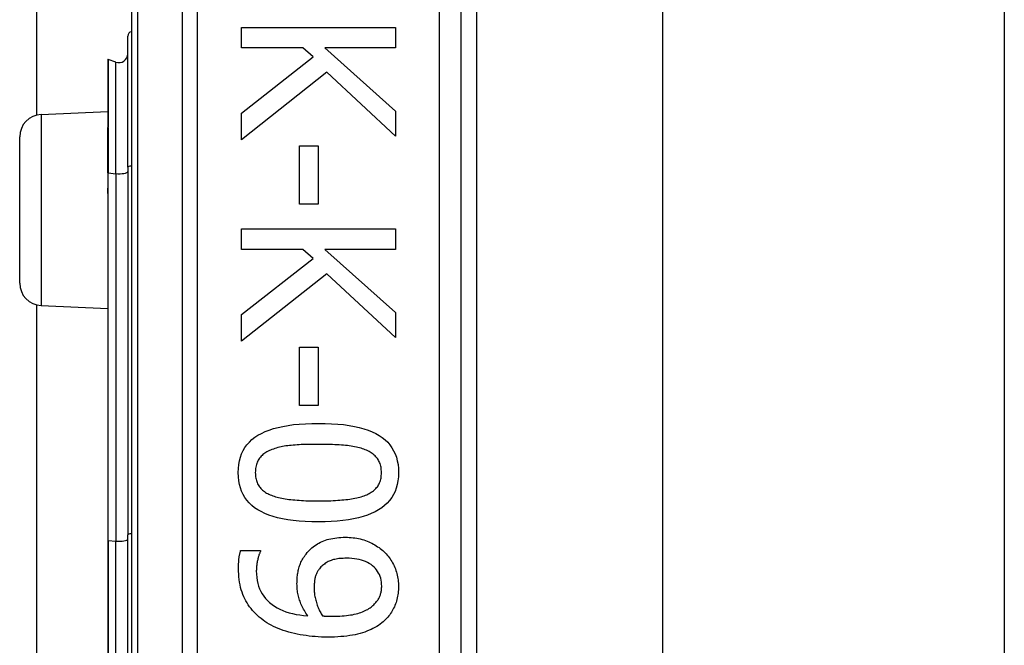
# Model space of a CAD drawing. Header units: inches. Extents: x 0 to 120, y -11 to 78.
# Tile 57 of 90: x 33.825 to 35.116, y 56.942 to 57.762. Entities that reach past the tile are written whole.
import ezdxf

# ---------------------------------------------------------------- set-up
doc = ezdxf.new("R2010")
doc.units = ezdxf.units.IN
doc.header["$LTSCALE"] = 7.213522
doc.header["$MEASUREMENT"] = 0
doc.layers.add('Visible Edges(ANSI)', color=7, linetype='Continuous', lineweight=25)
doc.layers.add('Visible Tangent Edges(ANSI)', color=7, linetype='Continuous', lineweight=25)

msp = doc.modelspace()

# ---------------------------------------------------------------- linework, layer by layer
at = {"layer": 'Visible Edges(ANSI)'}
for p, q in [((33.8477, 57.637), (33.8477, 62.0256)), ((33.9716, 58.3783), (33.9716, 55.6219)), ((34.4041, 55.9017), (34.4041, 58.0984)), ((34.4242, 57.9198), (34.4242, 56.0803)), ((34.668, 57.9015), (34.668, 56.0987)), ((35.1161, 57.9015), (35.1161, 56.0987)), ((34.116, 57.7517), (34.3178, 57.7517)), ((34.116, 57.7249), (34.116, 57.7517)), ((34.3178, 57.7517), (34.3178, 57.7249)), ((33.9669, 57.5686), (33.9669, 57.7405)), ((34.1966, 57.7249), (34.116, 57.7249)), ((34.2098, 57.7131), (34.1966, 57.7249)), ((34.2251, 57.7249), (34.3178, 57.6422)), ((34.3178, 57.7249), (34.2251, 57.7249)), ((33.9406, 57.7095), (33.9406, 57.6206)), ((33.9514, 57.7064), (33.9414, 57.71)), ((34.116, 57.6394), (34.2098, 57.7131)), ((34.2277, 57.693), (34.116, 57.6046)), ((34.3178, 57.6095), (34.2277, 57.693)), ((33.8532, 57.6378), (33.9406, 57.6416)), ((34.3178, 57.6422), (34.3178, 57.6095)), ((34.116, 57.6046), (34.116, 57.6394)), ((33.9406, 57.6206), (33.9406, 57.6197)), ((33.9406, 57.5611), (33.9406, 57.6197)), ((33.8252, 57.4167), (33.8252, 57.6085)), ((34.192, 57.5967), (34.2166, 57.5967)), ((34.192, 57.5203), (34.192, 57.5967)), ((34.2166, 57.5967), (34.2166, 57.5203)), ((33.9669, 57.5686), (33.9669, 57.087)), ((33.9406, 57.5611), (33.9406, 57.5423)), ((33.9406, 57.5423), (33.9406, 57.534)), ((33.9406, 57.534), (33.9406, 57.0794)), ((34.2166, 57.5203), (34.192, 57.5203)), ((34.116, 57.4878), (34.3178, 57.4878)), ((34.116, 57.461), (34.116, 57.4878)), ((34.3178, 57.4878), (34.3178, 57.461)), ((34.1966, 57.461), (34.116, 57.461)), ((34.2098, 57.4492), (34.1966, 57.461)), ((34.2251, 57.461), (34.3178, 57.3782)), ((34.3178, 57.461), (34.2251, 57.461)), ((34.116, 57.3755), (34.2098, 57.4492)), ((34.2277, 57.4291), (34.116, 57.3406)), ((34.3178, 57.3455), (34.2277, 57.4291)), ((33.8477, 56.6119), (33.8477, 57.3882)), ((33.8532, 57.3875), (33.9406, 57.3836)), ((34.116, 57.3406), (34.116, 57.3755)), ((34.3178, 57.3782), (34.3178, 57.3455)), ((34.192, 57.3328), (34.2166, 57.3328)), ((34.192, 57.2564), (34.192, 57.3328)), ((34.2166, 57.3328), (34.2166, 57.2564)), ((34.2166, 57.2564), (34.192, 57.2564)), ((33.9669, 56.9131), (33.9669, 57.087)), ((33.9406, 57.0794), (33.9406, 56.9208)), ((34.1148, 57.0662), (34.1408, 57.0662)), ((34.1408, 57.0662), (34.1408, 57.0649))]:
    msp.add_line(p, q, dxfattribs=at)
at = {"layer": 'Visible Edges(ANSI)', "flags": 128}
for points in [[(34.1117, 57.1684), (34.1119, 57.1739), (34.1124, 57.179), (34.1133, 57.184), (34.1146, 57.1887), (34.1162, 57.1931), (34.1182, 57.1973), (34.1205, 57.2013), (34.1232, 57.205), (34.1263, 57.2085), (34.1297, 57.2117), (34.1335, 57.2147), (34.1376, 57.2174), (34.1422, 57.2199), (34.147, 57.2222), (34.1523, 57.2242), (34.158, 57.2261), (34.164, 57.2277), (34.1704, 57.2291), (34.1772, 57.2303), (34.1843, 57.2313), (34.1918, 57.232), (34.1998, 57.2326), (34.208, 57.2329), (34.2167, 57.233)], [(34.2167, 57.233), (34.2256, 57.2329), (34.2341, 57.2326), (34.2422, 57.232), (34.2499, 57.2313), (34.2571, 57.2303), (34.264, 57.2291), (34.2704, 57.2276), (34.2765, 57.226), (34.2821, 57.2241), (34.2874, 57.2221), (34.2922, 57.2198), (34.2966, 57.2172), (34.3006, 57.2145), (34.3043, 57.2115), (34.3077, 57.2083), (34.3106, 57.2048), (34.3133, 57.2011), (34.3155, 57.1971), (34.3175, 57.193), (34.3191, 57.1885), (34.3203, 57.1839), (34.3212, 57.179), (34.3217, 57.1738), (34.3219, 57.1684)], [(34.2167, 57.2055), (34.2132, 57.2055), (34.2098, 57.2055), (34.2065, 57.2055), (34.2033, 57.2054), (34.2002, 57.2053), (34.1972, 57.2052), (34.1943, 57.2051), (34.1915, 57.205), (34.1888, 57.2048), (34.1862, 57.2046), (34.1836, 57.2044), (34.1812, 57.2042), (34.1789, 57.204), (34.1766, 57.2037), (34.1743, 57.2034), (34.1721, 57.203), (34.1699, 57.2026), (34.1678, 57.2022), (34.1657, 57.2017), (34.1636, 57.2012), (34.1616, 57.2006), (34.1597, 57.2), (34.1578, 57.1994), (34.1559, 57.1987)], [(34.2782, 57.1985), (34.2764, 57.1992), (34.2746, 57.1998), (34.2727, 57.2004), (34.2707, 57.2009), (34.2687, 57.2015), (34.2666, 57.2019), (34.2643, 57.2024), (34.2621, 57.2028), (34.2597, 57.2032), (34.2573, 57.2035), (34.2548, 57.2038), (34.2522, 57.2041), (34.2496, 57.2043), (34.2469, 57.2045), (34.2441, 57.2047), (34.2413, 57.2049), (34.2384, 57.205), (34.2355, 57.2052), (34.2325, 57.2053), (34.2295, 57.2054), (34.2264, 57.2055), (34.2232, 57.2055), (34.22, 57.2055), (34.2167, 57.2055)], [(34.1559, 57.1987), (34.1542, 57.198), (34.1525, 57.1973), (34.1509, 57.1965), (34.1494, 57.1957), (34.148, 57.1948), (34.1466, 57.1939), (34.1453, 57.193), (34.1441, 57.192), (34.1429, 57.1909), (34.1418, 57.1898), (34.1407, 57.1887), (34.1398, 57.1875), (34.1389, 57.1862), (34.138, 57.1849), (34.1373, 57.1836), (34.1366, 57.1821), (34.136, 57.1806), (34.1355, 57.1791), (34.1351, 57.1775), (34.1348, 57.1758), (34.1345, 57.174), (34.1343, 57.1722), (34.1342, 57.1704), (34.1341, 57.1684)], [(34.2995, 57.1684), (34.2994, 57.1703), (34.2993, 57.1721), (34.2991, 57.1738), (34.2989, 57.1755), (34.2985, 57.1771), (34.2981, 57.1787), (34.2977, 57.1802), (34.2971, 57.1817), (34.2965, 57.1831), (34.2958, 57.1844), (34.295, 57.1857), (34.2941, 57.187), (34.2932, 57.1882), (34.2922, 57.1893), (34.2912, 57.1904), (34.29, 57.1915), (34.2888, 57.1925), (34.2875, 57.1935), (34.2861, 57.1944), (34.2847, 57.1953), (34.2832, 57.1962), (34.2816, 57.197), (34.2799, 57.1978), (34.2782, 57.1985)], [(34.2169, 57.104), (34.208, 57.1041), (34.1996, 57.1044), (34.1915, 57.105), (34.1839, 57.1057), (34.1766, 57.1067), (34.1698, 57.1079), (34.1634, 57.1094), (34.1573, 57.111), (34.1517, 57.1129), (34.1464, 57.1149), (34.1416, 57.1173), (34.1372, 57.1198), (34.1331, 57.1225), (34.1294, 57.1255), (34.126, 57.1287), (34.123, 57.1322), (34.1204, 57.1359), (34.1181, 57.1398), (34.1161, 57.144), (34.1146, 57.1484), (34.1133, 57.1531), (34.1124, 57.1579), (34.1119, 57.1631), (34.1117, 57.1684)], [(34.1341, 57.1684), (34.1342, 57.1666), (34.1343, 57.1648), (34.1345, 57.1631), (34.1347, 57.1614), (34.1351, 57.1598), (34.1355, 57.1583), (34.1359, 57.1568), (34.1365, 57.1553), (34.1371, 57.1539), (34.1378, 57.1526), (34.1386, 57.1513), (34.1394, 57.15), (34.1404, 57.1488), (34.1414, 57.1477), (34.1424, 57.1466), (34.1436, 57.1455), (34.1448, 57.1445), (34.1461, 57.1435), (34.1475, 57.1426), (34.1489, 57.1417), (34.1504, 57.1409), (34.152, 57.1401), (34.1537, 57.1394), (34.1554, 57.1387)], [(34.3219, 57.1684), (34.3217, 57.163), (34.3211, 57.1578), (34.3202, 57.1529), (34.319, 57.1482), (34.3173, 57.1438), (34.3153, 57.1396), (34.313, 57.1357), (34.3102, 57.132), (34.3071, 57.1285), (34.3037, 57.1253), (34.2999, 57.1223), (34.2957, 57.1196), (34.2912, 57.1171), (34.2862, 57.1148), (34.281, 57.1128), (34.2753, 57.1109), (34.2693, 57.1093), (34.2629, 57.1079), (34.2562, 57.1067), (34.249, 57.1057), (34.2416, 57.105), (34.2337, 57.1044), (34.2255, 57.1041), (34.2169, 57.104)], [(34.2785, 57.1388), (34.2802, 57.1395), (34.2818, 57.1403), (34.2834, 57.1411), (34.2848, 57.1419), (34.2862, 57.1428), (34.2876, 57.1437), (34.2889, 57.1446), (34.29, 57.1456), (34.2912, 57.1467), (34.2922, 57.1477), (34.2932, 57.1489), (34.2941, 57.15), (34.295, 57.1512), (34.2958, 57.1525), (34.2965, 57.1538), (34.2971, 57.1552), (34.2977, 57.1567), (34.2981, 57.1582), (34.2985, 57.1597), (34.2989, 57.1614), (34.2991, 57.163), (34.2993, 57.1648), (34.2994, 57.1666), (34.2995, 57.1684)], [(34.1554, 57.1387), (34.1571, 57.138), (34.1589, 57.1374), (34.1607, 57.1368), (34.1626, 57.1363), (34.1646, 57.1358), (34.1667, 57.1353), (34.1689, 57.1349), (34.1711, 57.1344), (34.1734, 57.1341), (34.1758, 57.1337), (34.1782, 57.1334), (34.1807, 57.1331), (34.1833, 57.1328), (34.186, 57.1326), (34.1888, 57.1324), (34.1916, 57.1322), (34.1945, 57.132), (34.1975, 57.1319), (34.2005, 57.1317), (34.2036, 57.1316), (34.2068, 57.1316), (34.2101, 57.1315), (34.2135, 57.1315), (34.2169, 57.1315)], [(34.2169, 57.1315), (34.2203, 57.1315), (34.2236, 57.1315), (34.2269, 57.1316), (34.2301, 57.1316), (34.2332, 57.1317), (34.2363, 57.1319), (34.2392, 57.132), (34.2421, 57.1322), (34.2449, 57.1324), (34.2477, 57.1326), (34.2503, 57.1328), (34.2529, 57.1331), (34.2554, 57.1334), (34.2579, 57.1337), (34.2603, 57.1341), (34.2626, 57.1345), (34.2648, 57.1349), (34.267, 57.1353), (34.2691, 57.1358), (34.2711, 57.1364), (34.2731, 57.1369), (34.275, 57.1375), (34.2768, 57.1382), (34.2785, 57.1388)], [(34.2007, 57.0618), (34.2021, 57.0636), (34.2036, 57.0653), (34.2051, 57.0669), (34.2067, 57.0684), (34.2084, 57.0699), (34.2101, 57.0713), (34.2119, 57.0726), (34.2137, 57.0739), (34.2156, 57.075), (34.2176, 57.0762), (34.2196, 57.0772), (34.2217, 57.0782), (34.2238, 57.079), (34.2261, 57.0799), (34.2284, 57.0806), (34.2307, 57.0812), (34.2332, 57.0818), (34.2357, 57.0823), (34.2382, 57.0827), (34.2409, 57.0831), (34.2436, 57.0834), (34.2464, 57.0836), (34.2493, 57.0837), (34.2522, 57.0837)], [(34.2522, 57.0837), (34.2548, 57.0837), (34.2573, 57.0836), (34.2598, 57.0834), (34.2623, 57.0831), (34.2647, 57.0828), (34.2671, 57.0824), (34.2694, 57.082), (34.2718, 57.0815), (34.274, 57.0809), (34.2763, 57.0802), (34.2785, 57.0795), (34.2807, 57.0786), (34.2828, 57.0778), (34.2849, 57.0768), (34.2869, 57.0759), (34.2889, 57.0748), (34.2908, 57.0738), (34.2927, 57.0726), (34.2945, 57.0714), (34.2963, 57.0702), (34.298, 57.0689), (34.2997, 57.0676), (34.3013, 57.0662), (34.3029, 57.0647)], [(34.1121, 57.0433), (34.1121, 57.0442), (34.1121, 57.0451), (34.1121, 57.0461), (34.1121, 57.047), (34.1122, 57.0479), (34.1122, 57.0489), (34.1122, 57.0499), (34.1123, 57.0508), (34.1124, 57.0518), (34.1125, 57.0528), (34.1125, 57.0538), (34.1126, 57.0548), (34.1127, 57.0559), (34.1128, 57.0569), (34.113, 57.0579), (34.1131, 57.0588), (34.1133, 57.0598), (34.1135, 57.0608), (34.1137, 57.0617), (34.1139, 57.0626), (34.1141, 57.0635), (34.1143, 57.0644), (34.1146, 57.0653), (34.1148, 57.0662)], [(34.1408, 57.0649), (34.1405, 57.0643), (34.1402, 57.0637), (34.1399, 57.063), (34.1396, 57.0622), (34.1392, 57.0614), (34.1389, 57.0605), (34.1386, 57.0596), (34.1383, 57.0587), (34.138, 57.0576), (34.1377, 57.0566), (34.1374, 57.0554), (34.1372, 57.0543), (34.1369, 57.0531), (34.1366, 57.0519), (34.1364, 57.0507), (34.1362, 57.0495), (34.136, 57.0483), (34.1359, 57.047), (34.1357, 57.0458), (34.1356, 57.0446), (34.1355, 57.0434), (34.1355, 57.0422), (34.1355, 57.0409), (34.1354, 57.0397)], [(34.1887, 57.0229), (34.1888, 57.0247), (34.1888, 57.0265), (34.1889, 57.0283), (34.189, 57.0301), (34.1892, 57.0318), (34.1894, 57.0335), (34.1896, 57.0352), (34.1898, 57.0369), (34.1901, 57.0385), (34.1905, 57.0401), (34.1908, 57.0417), (34.1912, 57.0432), (34.1916, 57.0448), (34.1921, 57.0463), (34.1927, 57.0479), (34.1933, 57.0494), (34.194, 57.051), (34.1948, 57.0525), (34.1956, 57.054), (34.1965, 57.0556), (34.1975, 57.0571), (34.1985, 57.0587), (34.1995, 57.0602), (34.2007, 57.0618)], [(34.3029, 57.0647), (34.3044, 57.0633), (34.3058, 57.0619), (34.3071, 57.0603), (34.3084, 57.0588), (34.3097, 57.0571), (34.3109, 57.0554), (34.312, 57.0537), (34.3131, 57.0519), (34.3141, 57.0501), (34.3151, 57.0482), (34.316, 57.0462), (34.3169, 57.0442), (34.3177, 57.0422), (34.3184, 57.0402), (34.3191, 57.0381), (34.3196, 57.0361), (34.3202, 57.034), (34.3206, 57.032), (34.321, 57.0299), (34.3213, 57.0279), (34.3216, 57.0258), (34.3217, 57.0237), (34.3218, 57.0217), (34.3219, 57.0196)], [(34.2533, 57.0562), (34.2513, 57.0562), (34.2492, 57.0561), (34.2472, 57.056), (34.2453, 57.0559), (34.2435, 57.0557), (34.2417, 57.0554), (34.24, 57.0551), (34.2383, 57.0548), (34.2367, 57.0544), (34.2352, 57.054), (34.2337, 57.0535), (34.2323, 57.053), (34.231, 57.0524), (34.2296, 57.0518), (34.2284, 57.0511), (34.2271, 57.0504), (34.2259, 57.0496), (34.2247, 57.0487), (34.2235, 57.0478), (34.2224, 57.0469), (34.2213, 57.0459), (34.2202, 57.0448), (34.2192, 57.0437), (34.2182, 57.0425)], [(34.2998, 57.0198), (34.2997, 57.0225), (34.2995, 57.0251), (34.299, 57.0277), (34.2985, 57.0301), (34.2977, 57.0325), (34.2968, 57.0348), (34.2957, 57.0369), (34.2945, 57.039), (34.2931, 57.041), (34.2915, 57.0429), (34.2898, 57.0446), (34.2879, 57.0463), (34.2858, 57.0479), (34.2836, 57.0494), (34.2812, 57.0507), (34.2787, 57.0518), (34.2761, 57.0529), (34.2733, 57.0538), (34.2703, 57.0545), (34.2672, 57.0551), (34.264, 57.0556), (34.2606, 57.056), (34.257, 57.0562), (34.2533, 57.0562)], [(34.1443, 56.9751), (34.1417, 56.9771), (34.1392, 56.9791), (34.1369, 56.9812), (34.1346, 56.9834), (34.1325, 56.9856), (34.1304, 56.9879), (34.1285, 56.9903), (34.1266, 56.9927), (34.1249, 56.9952), (34.1233, 56.9978), (34.1217, 57.0004), (34.1203, 57.0031), (34.119, 57.0059), (34.1178, 57.0088), (34.1167, 57.0117), (34.1157, 57.0148), (34.1149, 57.018), (34.1141, 57.0213), (34.1135, 57.0247), (34.113, 57.0282), (34.1126, 57.0319), (34.1123, 57.0356), (34.1121, 57.0394), (34.1121, 57.0433)], [(34.1354, 57.0397), (34.1356, 57.0354), (34.1359, 57.0312), (34.1365, 57.0272), (34.1374, 57.0233), (34.1385, 57.0196), (34.1398, 57.0161), (34.1414, 57.0127), (34.1432, 57.0095), (34.1453, 57.0064), (34.1476, 57.0035), (34.1501, 57.0007), (34.1529, 56.9981), (34.156, 56.9957), (34.1592, 56.9934), (34.1626, 56.9914), (34.1663, 56.9895), (34.1701, 56.9878), (34.1742, 56.9862), (34.1784, 56.9849), (34.1829, 56.9837), (34.1876, 56.9827), (34.1924, 56.9819), (34.1975, 56.9813), (34.2028, 56.9809)], [(34.2182, 57.0425), (34.2175, 57.0416), (34.2168, 57.0407), (34.2162, 57.0398), (34.2157, 57.0389), (34.2151, 57.0379), (34.2146, 57.037), (34.2142, 57.036), (34.2138, 57.035), (34.2134, 57.034), (34.2131, 57.0329), (34.2128, 57.0319), (34.2125, 57.0308), (34.2123, 57.0297), (34.2121, 57.0286), (34.2119, 57.0275), (34.2118, 57.0264), (34.2116, 57.0252), (34.2115, 57.0241), (34.2114, 57.0229), (34.2113, 57.0217), (34.2112, 57.0205), (34.2112, 57.0193), (34.2112, 57.0181), (34.2112, 57.0168)], [(34.2028, 56.9809), (34.2016, 56.9826), (34.2005, 56.9844), (34.1994, 56.9862), (34.1984, 56.9879), (34.1974, 56.9897), (34.1965, 56.9914), (34.1956, 56.9931), (34.1948, 56.9948), (34.194, 56.9965), (34.1933, 56.9982), (34.1927, 56.9998), (34.1921, 57.0015), (34.1916, 57.0031), (34.1911, 57.0048), (34.1906, 57.0065), (34.1902, 57.0082), (34.1899, 57.0099), (34.1896, 57.0117), (34.1893, 57.0135), (34.1891, 57.0153), (34.189, 57.0172), (34.1888, 57.0191), (34.1888, 57.021), (34.1887, 57.0229)], [(34.2112, 57.0168), (34.2112, 57.0154), (34.2112, 57.0139), (34.2113, 57.0124), (34.2115, 57.0109), (34.2117, 57.0094), (34.2119, 57.0078), (34.2122, 57.0063), (34.2125, 57.0047), (34.2129, 57.0031), (34.2133, 57.0015), (34.2137, 56.9998), (34.2142, 56.9982), (34.2147, 56.9965), (34.2152, 56.9949), (34.2158, 56.9934), (34.2164, 56.9918), (34.2171, 56.9903), (34.2177, 56.9888), (34.2184, 56.9874), (34.2191, 56.986), (34.2199, 56.9846), (34.2206, 56.9833), (34.2214, 56.982), (34.2223, 56.9807)], [(34.2883, 56.9944), (34.2894, 56.9954), (34.2904, 56.9964), (34.2914, 56.9974), (34.2922, 56.9984), (34.2931, 56.9994), (34.2939, 57.0004), (34.2946, 57.0014), (34.2952, 57.0024), (34.2959, 57.0034), (34.2964, 57.0044), (34.2969, 57.0054), (34.2973, 57.0064), (34.2977, 57.0075), (34.2981, 57.0085), (34.2984, 57.0096), (34.2987, 57.0107), (34.299, 57.0117), (34.2992, 57.0128), (34.2994, 57.014), (34.2995, 57.0151), (34.2996, 57.0162), (34.2997, 57.0174), (34.2998, 57.0186), (34.2998, 57.0198)], [(34.3219, 57.0196), (34.3218, 57.0173), (34.3217, 57.015), (34.3216, 57.0128), (34.3213, 57.0106), (34.3211, 57.0085), (34.3207, 57.0064), (34.3203, 57.0043), (34.3198, 57.0022), (34.3192, 57.0002), (34.3186, 56.9983), (34.3179, 56.9963), (34.3172, 56.9944), (34.3164, 56.9926), (34.3155, 56.9907), (34.3146, 56.989), (34.3136, 56.9872), (34.3126, 56.9855), (34.3115, 56.9839), (34.3103, 56.9823), (34.3091, 56.9807), (34.3079, 56.9792), (34.3065, 56.9777), (34.3052, 56.9762), (34.3037, 56.9748)], [(34.235, 56.9802), (34.2384, 56.9802), (34.2416, 56.9803), (34.2448, 56.9804), (34.2478, 56.9806), (34.2508, 56.9808), (34.2536, 56.9811), (34.2563, 56.9815), (34.2589, 56.9819), (34.2615, 56.9823), (34.2639, 56.9828), (34.2662, 56.9834), (34.2684, 56.984), (34.2705, 56.9846), (34.2725, 56.9853), (34.2745, 56.986), (34.2763, 56.9868), (34.2781, 56.9876), (34.2798, 56.9885), (34.2815, 56.9893), (34.283, 56.9903), (34.2845, 56.9913), (34.2858, 56.9923), (34.2871, 56.9933), (34.2883, 56.9944)], [(34.229, 56.9529), (34.2248, 56.9529), (34.2207, 56.953), (34.2166, 56.9532), (34.2126, 56.9535), (34.2086, 56.9539), (34.2046, 56.9543), (34.2007, 56.9548), (34.1968, 56.9554), (34.1929, 56.9561), (34.1891, 56.9568), (34.1853, 56.9576), (34.1816, 56.9585), (34.1779, 56.9595), (34.1743, 56.9606), (34.1708, 56.9617), (34.1675, 56.9629), (34.1642, 56.9642), (34.161, 56.9655), (34.158, 56.9669), (34.155, 56.9684), (34.1522, 56.97), (34.1494, 56.9716), (34.1468, 56.9733), (34.1443, 56.9751)], [(34.2223, 56.9807), (34.2226, 56.9807), (34.223, 56.9806), (34.2233, 56.9806), (34.2237, 56.9806), (34.2242, 56.9806), (34.2246, 56.9805), (34.225, 56.9805), (34.2255, 56.9805), (34.226, 56.9804), (34.2265, 56.9804), (34.227, 56.9804), (34.2276, 56.9804), (34.2282, 56.9803), (34.2287, 56.9803), (34.2293, 56.9803), (34.2299, 56.9803), (34.2305, 56.9803), (34.2311, 56.9802), (34.2318, 56.9802), (34.2324, 56.9802), (34.233, 56.9802), (34.2337, 56.9802), (34.2344, 56.9802), (34.235, 56.9802)], [(34.3037, 56.9748), (34.3018, 56.9731), (34.2998, 56.9714), (34.2977, 56.9699), (34.2955, 56.9683), (34.2933, 56.9669), (34.2909, 56.9655), (34.2884, 56.9642), (34.2858, 56.963), (34.2832, 56.9618), (34.2804, 56.9607), (34.2776, 56.9596), (34.2746, 56.9586), (34.2715, 56.9577), (34.2683, 56.9569), (34.265, 56.9561), (34.2615, 56.9554), (34.2579, 56.9548), (34.2542, 56.9543), (34.2503, 56.9539), (34.2463, 56.9535), (34.2422, 56.9532), (34.2379, 56.953), (34.2335, 56.9529), (34.229, 56.9529)]]:
    msp.add_lwpolyline(points, dxfattribs=at)
at = {"layer": 'Visible Edges(ANSI)'}
for centre, radius, start, end in [((33.9726, 57.7405), 0.00577, 100.0205, 180), ((33.9412, 57.7095), 0.000577, 70, 180), ((33.9553, 57.7172), 0.0115, 250, 0), ((33.8545, 57.6085), 0.0293, 92.5, 180), ((33.8545, 57.4167), 0.0293, 180, 267.5)]:
    msp.add_arc(centre, radius, start, end, dxfattribs=at)
at = {"layer": 'Visible Tangent Edges(ANSI)'}
for p, q in [((33.9801, 55.6219), (33.9801, 58.3783)), ((34.0381, 58.0984), (34.0381, 55.9017)), ((34.0585, 55.9017), (34.0585, 58.0984)), ((34.3752, 58.0984), (34.3752, 55.9017)), ((33.9414, 57.71), (33.9414, 57.6209)), ((33.9514, 57.5602), (33.9514, 57.7064)), ((33.8532, 57.6378), (33.8532, 57.3875)), ((33.941, 57.6198), (33.941, 57.5612)), ((33.941, 57.5424), (33.941, 57.5612)), ((33.941, 57.5612), (33.9514, 57.5602)), ((33.9514, 57.5602), (33.9514, 57.0786)), ((33.9414, 57.0795), (33.9414, 57.5341)), ((33.9414, 57.0795), (33.9414, 56.9206)), ((33.9414, 57.0795), (33.9514, 57.0786)), ((33.9514, 56.9215), (33.9514, 57.0786))]:
    msp.add_line(p, q, dxfattribs=at)
at = {"layer": 'Visible Tangent Edges(ANSI)', "flags": 128}
for points in [[(33.941, 57.6198), (33.941, 57.6199), (33.941, 57.62), (33.9409, 57.62), (33.9409, 57.6201), (33.9409, 57.6201), (33.9409, 57.6202), (33.9408, 57.6202), (33.9408, 57.6202), (33.9408, 57.6203), (33.9408, 57.6203), (33.9408, 57.6203), (33.9407, 57.6204), (33.9407, 57.6204), (33.9407, 57.6204), (33.9407, 57.6204), (33.9407, 57.6205), (33.9407, 57.6205), (33.9407, 57.6205), (33.9406, 57.6205), (33.9406, 57.6205), (33.9406, 57.6205), (33.9406, 57.6206), (33.9406, 57.6206), (33.9406, 57.6206)], [(33.941, 57.6198), (33.941, 57.6199), (33.9411, 57.6199), (33.9411, 57.62), (33.9411, 57.62), (33.9411, 57.62), (33.9412, 57.6201), (33.9412, 57.6201), (33.9412, 57.6202), (33.9412, 57.6202), (33.9413, 57.6202), (33.9413, 57.6203), (33.9413, 57.6203), (33.9413, 57.6204), (33.9413, 57.6204), (33.9413, 57.6205), (33.9413, 57.6205), (33.9414, 57.6206), (33.9414, 57.6206), (33.9414, 57.6206), (33.9414, 57.6207), (33.9414, 57.6207), (33.9414, 57.6208), (33.9414, 57.6208), (33.9414, 57.6209)], [(33.9406, 57.534), (33.9406, 57.5344), (33.9406, 57.5347), (33.9406, 57.5351), (33.9406, 57.5354), (33.9407, 57.5358), (33.9407, 57.5361), (33.9407, 57.5365), (33.9407, 57.5368), (33.9407, 57.5372), (33.9407, 57.5375), (33.9407, 57.5379), (33.9408, 57.5382), (33.9408, 57.5386), (33.9408, 57.5389), (33.9408, 57.5393), (33.9408, 57.5396), (33.9409, 57.54), (33.9409, 57.5403), (33.9409, 57.5407), (33.9409, 57.541), (33.9409, 57.5414), (33.941, 57.5417), (33.941, 57.5421), (33.941, 57.5424)], [(33.9414, 57.5341), (33.9414, 57.5345), (33.9414, 57.5348), (33.9414, 57.5352), (33.9414, 57.5355), (33.9414, 57.5359), (33.9414, 57.5362), (33.9413, 57.5365), (33.9413, 57.5369), (33.9413, 57.5372), (33.9413, 57.5376), (33.9413, 57.5379), (33.9413, 57.5383), (33.9412, 57.5386), (33.9412, 57.539), (33.9412, 57.5393), (33.9412, 57.5396), (33.9412, 57.54), (33.9411, 57.5403), (33.9411, 57.5407), (33.9411, 57.541), (33.9411, 57.5414), (33.9411, 57.5417), (33.941, 57.5421), (33.941, 57.5424)]]:
    msp.add_lwpolyline(points, dxfattribs=at)
at = {"layer": 'Visible Tangent Edges(ANSI)'}
for centre, major_axis, ratio, start_param in [((33.9412, 57.6206), (-0.000577, 0), 0.548442, 4.363323), ((33.9409, 57.6197), (-0.000288, 0), 0.542742, 4.363323), ((33.9726, 57.5686), (-0.00577, 0), 0.245714, 4.887279), ((33.9409, 57.5611), (-0.000288, 0), 0.245714, 4.363323), ((33.9553, 57.5629), (0.0115, 0), 0.245714, 4.363323), ((33.9409, 57.5423), (-0.000288, 0), 0.245714, 4.363323), ((33.9412, 57.534), (-0.000577, 0), 0.245714, 4.363323), ((33.9726, 57.087), (-0.00577, 0), 0.245714, 4.887279), ((33.9412, 57.0794), (-0.000577, 0), 0.245714, 4.363323), ((33.9553, 57.0813), (0.0115, 0), 0.245714, 4.363323)]:
    msp.add_ellipse(centre, major_axis=major_axis, ratio=ratio, start_param=start_param, end_param=6.283185, dxfattribs=at)

doc.saveas('drawing.dxf')
